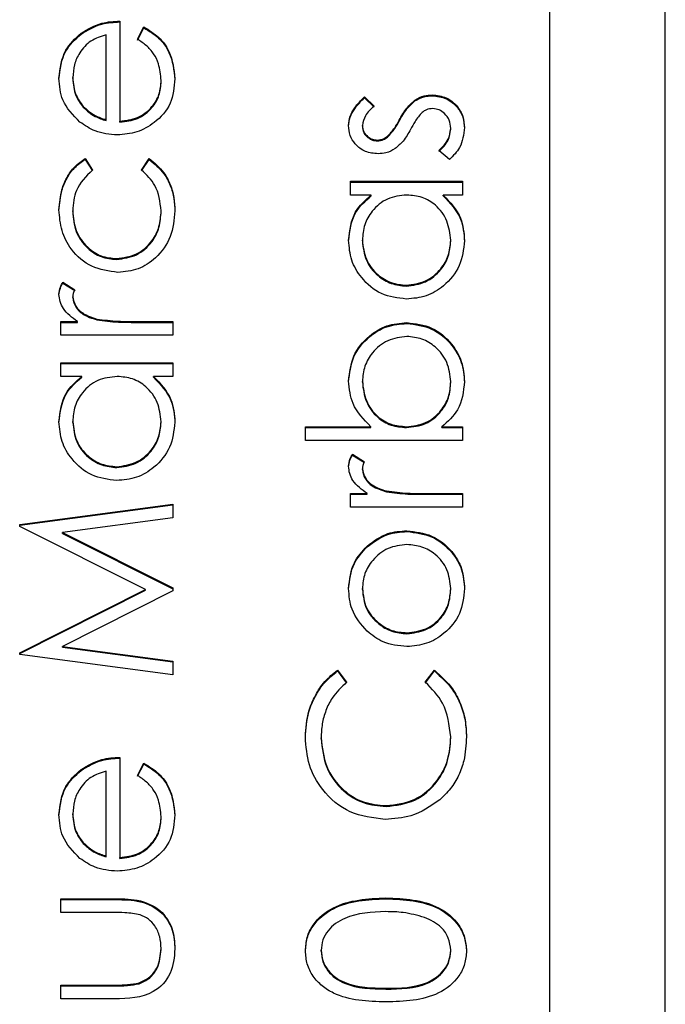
# Model space of a CAD drawing. Header units: millimetres. Extents: x 328 to 1113, y 82 to 901.
# Tile 9 of 23: x 632.69 to 634.92, y 513.34 to 516.75. Entities that reach past the tile are written whole.
import ezdxf

# ---------------------------------------------------------------- set-up
doc = ezdxf.new("R2010")
doc.units = ezdxf.units.MM

msp = doc.modelspace()

# ---------------------------------------------------------------- linework, layer by layer
at = {"color": 7, "linetype": 'Continuous', "lineweight": 25}
for p, q in [((634.5238, 546.1221), (634.5238, 506.1394)), ((634.9238, 506.1394), (634.9238, 546.1221)), ((633.0406, 516.7408), (633.0406, 516.395)), ((633.1017, 516.6783), (633.1238, 516.7205)), ((633.1017, 516.6753), (633.1238, 516.7175)), ((633.1238, 516.7175), (633.1238, 516.7205)), ((632.9064, 516.6958), (632.9064, 516.6987)), ((632.9931, 516.3999), (632.9931, 516.6933)), ((632.8778, 516.5426), (632.8778, 516.5455)), ((633.1831, 516.533), (633.1831, 516.536)), ((633.8853, 516.4792), (633.9185, 516.4469)), ((633.8853, 516.4762), (633.8853, 516.4792)), ((633.8853, 516.4762), (633.9185, 516.444)), ((634.1189, 516.483), (634.1189, 516.4859)), ((632.9141, 516.443), (632.9141, 516.4459)), ((634.0591, 516.465), (634.0591, 516.4679)), ((632.9931, 516.397), (632.9931, 516.3999)), ((633.0406, 516.392), (633.0406, 516.395)), ((633.8778, 516.3773), (633.8778, 516.3802)), ((634.0048, 516.3954), (634.0048, 516.3983)), ((634.1831, 516.3673), (634.1831, 516.3702)), ((633.9649, 516.3402), (633.9649, 516.3431)), ((633.9299, 516.327), (633.9299, 516.33)), ((634.1782, 516.2622), (634.1424, 516.2936)), ((632.921, 516.2661), (632.9457, 516.2264)), ((632.921, 516.2632), (632.921, 516.2661)), ((632.921, 516.2632), (632.9457, 516.2234)), ((633.1153, 516.2264), (633.1413, 516.2661)), ((633.1153, 516.2234), (633.1413, 516.2632)), ((633.1413, 516.2632), (633.1413, 516.2661)), ((633.8371, 516.1876), (634.2238, 516.1876)), ((633.8371, 516.1401), (633.8371, 516.1876)), ((633.8371, 516.1846), (634.2238, 516.1846)), ((634.2238, 516.1876), (634.2238, 516.1401)), ((633.9087, 516.1401), (633.8371, 516.1401)), ((633.9087, 516.1372), (633.9087, 516.1401)), ((634.2238, 516.1401), (634.1569, 516.1401)), ((634.1569, 516.1372), (634.1569, 516.1401)), ((632.8778, 516.0827), (632.8778, 516.0857)), ((633.1831, 516.083), (633.1831, 516.086)), ((633.8778, 515.9814), (633.8778, 515.9843)), ((634.1831, 515.981), (634.1831, 515.9839)), ((633.0294, 515.9173), (633.0294, 515.9203)), ((632.8436, 515.8389), (632.8847, 515.8128)), ((632.8436, 515.836), (632.8436, 515.8389)), ((632.8436, 515.836), (632.8847, 515.8099)), ((634.0299, 515.8252), (634.0299, 515.8282)), ((632.8778, 515.7856), (632.8778, 515.7886)), ((632.8371, 515.7033), (632.894, 515.7033)), ((632.8371, 515.6558), (632.8371, 515.7033)), ((632.8371, 515.7003), (632.894, 515.7003)), ((632.894, 515.7003), (632.894, 515.7033)), ((632.9611, 515.7088), (632.9611, 515.7117)), ((633.0938, 515.7033), (633.2238, 515.7033)), ((633.0938, 515.7003), (633.0938, 515.7033)), ((633.0938, 515.7003), (633.2238, 515.7003)), ((633.2238, 515.7033), (633.2238, 515.6558)), ((634.0312, 515.6964), (634.0312, 515.6993)), ((633.2238, 515.6558), (632.8371, 515.6558)), ((632.8371, 515.5609), (633.2238, 515.5609)), ((632.8371, 515.5134), (632.8371, 515.5609)), ((632.8371, 515.5579), (633.2238, 515.5579)), ((633.2238, 515.5609), (633.2238, 515.5134)), ((632.9087, 515.5134), (632.8371, 515.5134)), ((632.9087, 515.5105), (632.9087, 515.5134)), ((633.2238, 515.5134), (633.1569, 515.5134)), ((633.1569, 515.5105), (633.1569, 515.5134)), ((633.8778, 515.4935), (633.8778, 515.4964)), ((634.1831, 515.4927), (634.1831, 515.4957)), ((632.8778, 515.3547), (632.8778, 515.3576)), ((633.1831, 515.3543), (633.1831, 515.3572)), ((633.6811, 515.3399), (633.9073, 515.3399)), ((633.6811, 515.2924), (633.6811, 515.3399)), ((633.6811, 515.337), (633.9073, 515.337)), ((633.9073, 515.337), (633.9073, 515.3399)), ((634.0297, 515.337), (634.0297, 515.3399)), ((634.1523, 515.3399), (634.2238, 515.3399)), ((634.1523, 515.337), (634.1523, 515.3399)), ((634.1523, 515.337), (634.2238, 515.337)), ((634.2238, 515.3399), (634.2238, 515.2924)), ((634.2238, 515.2924), (633.6811, 515.2924)), ((633.8436, 515.245), (633.8847, 515.2189)), ((633.8436, 515.242), (633.8436, 515.245)), ((633.8436, 515.242), (633.8847, 515.216)), ((633.0299, 515.1985), (633.0299, 515.2015)), ((633.8778, 515.1917), (633.8778, 515.1946)), ((633.9611, 515.1149), (633.9611, 515.1178)), ((633.8371, 515.1093), (633.894, 515.1093)), ((633.8371, 515.0619), (633.8371, 515.1093)), ((633.8371, 515.1064), (633.894, 515.1064)), ((633.894, 515.1064), (633.894, 515.1093)), ((634.0938, 515.1093), (634.2238, 515.1093)), ((634.0938, 515.1064), (634.0938, 515.1093)), ((634.0938, 515.1064), (634.2238, 515.1064)), ((634.2238, 515.1093), (634.2238, 515.0619)), ((632.6946, 515.0024), (633.2238, 515.0726)), ((632.6946, 514.9994), (633.2238, 515.0697)), ((633.2238, 515.0726), (633.2238, 515.0249)), ((634.2238, 515.0619), (633.8371, 515.0619)), ((633.2238, 515.0249), (632.843, 514.9743)), ((632.6946, 514.9955), (632.6946, 515.0024)), ((633.1288, 514.7776), (632.6946, 514.9955)), ((634.0315, 514.9776), (634.0315, 514.9805)), ((632.843, 514.9743), (633.2238, 514.7834)), ((632.843, 514.9713), (632.843, 514.9743)), ((632.843, 514.9713), (633.2238, 514.7804)), ((633.894, 514.9246), (633.894, 514.9275)), ((632.6946, 514.5593), (633.1288, 514.7776)), ((632.6946, 514.5563), (633.1288, 514.7747)), ((633.2238, 514.7726), (632.8422, 514.581)), ((633.1288, 514.7747), (633.1288, 514.7776)), ((633.2238, 514.7834), (633.2238, 514.7726)), ((633.8778, 514.7775), (633.8778, 514.7805)), ((634.1831, 514.7775), (634.1831, 514.7805)), ((634.0318, 514.6249), (634.0318, 514.6279)), ((632.8422, 514.581), (633.2238, 514.5304)), ((632.8422, 514.578), (632.8422, 514.581)), ((632.8422, 514.578), (633.2238, 514.5275)), ((632.6946, 514.5525), (632.6946, 514.5593)), ((633.2238, 514.4826), (632.6946, 514.5525)), ((633.2238, 514.5304), (633.2238, 514.4826)), ((633.7917, 514.499), (633.8235, 514.4575)), ((633.7917, 514.4961), (633.7917, 514.499)), ((633.7917, 514.4961), (633.8235, 514.4546)), ((634.0949, 514.4575), (634.1264, 514.499)), ((634.0949, 514.4546), (634.1264, 514.4961)), ((634.1264, 514.4961), (634.1264, 514.499)), ((633.7353, 514.2624), (633.7353, 514.2653)), ((634.1831, 514.2656), (634.1831, 514.2686)), ((633.0406, 514.1978), (633.0406, 513.852)), ((633.1017, 514.1353), (633.1238, 514.1775)), ((633.1017, 514.1324), (633.1238, 514.1745)), ((633.1238, 514.1745), (633.1238, 514.1775)), ((632.9064, 514.1528), (632.9064, 514.1558)), ((632.9931, 513.857), (632.9931, 514.1504)), ((633.9598, 514.0282), (633.9598, 514.0311)), ((632.8778, 513.9996), (632.8778, 514.0026)), ((633.1831, 513.9901), (633.1831, 513.993)), ((632.9141, 513.9), (632.9141, 513.903)), ((632.9931, 513.854), (632.9931, 513.857)), ((633.0406, 513.849), (633.0406, 513.852)), ((632.8371, 513.7096), (633.0254, 513.7096)), ((632.8371, 513.6621), (632.8371, 513.7096)), ((632.8371, 513.7066), (633.0254, 513.7066)), ((633.0254, 513.7066), (633.0254, 513.7096)), ((633.9594, 513.7095), (633.9594, 513.7124)), ((633.0165, 513.6621), (632.8371, 513.6621)), ((633.1831, 513.5345), (633.1831, 513.5374)), ((633.7353, 513.5285), (633.7353, 513.5314)), ((634.1831, 513.5285), (634.1831, 513.5314)), ((632.8371, 513.4112), (633.0165, 513.4112)), ((632.8371, 513.3637), (632.8371, 513.4112)), ((633.0165, 513.4083), (633.0165, 513.4112)), ((633.1069, 513.4158), (633.1069, 513.4187)), ((632.8371, 513.4083), (633.0165, 513.4083)), ((633.9592, 513.3975), (633.9592, 513.4005)), ((633.0219, 513.3637), (632.8371, 513.3637))]:
    msp.add_line(p, q, dxfattribs=at)
for points, knots in [([(632.9064, 516.6987), (632.9297, 516.7125), (632.9713, 516.7371), (633.0194, 516.7397), (633.0406, 516.7408)], [0, 0, 0, 0, 0.558897, 1, 1, 1, 1]), ([(632.9064, 516.6958), (632.9297, 516.7096), (632.9713, 516.7342), (633.0194, 516.7367), (633.0406, 516.7379)], [0, 0, 0, 0, 0.558897, 1, 1, 1, 1]), ([(633.1238, 516.7205), (633.1413, 516.7097), (633.1763, 516.6881), (633.2212, 516.6273), (633.227, 516.5743), (633.2306, 516.5419)], [0, 0, 0, 0, 0.280919, 0.561407, 1, 1, 1, 1]), ([(633.1238, 516.7175), (633.1413, 516.7067), (633.1763, 516.6852), (633.2212, 516.6244), (633.227, 516.5713), (633.2306, 516.539)], [0, 0, 0, 0, 0.280919, 0.561407, 1, 1, 1, 1]), ([(632.8303, 516.5431), (632.8343, 516.5774), (632.8414, 516.6389), (632.8865, 516.6804), (632.9064, 516.6987)], [0, 0, 0, 0, 0.5589188, 1, 1, 1, 1]), ([(632.8303, 516.5401), (632.8343, 516.5745), (632.8414, 516.636), (632.8865, 516.6775), (632.9064, 516.6958)], [0, 0, 0, 0, 0.5589188, 1, 1, 1, 1]), ([(632.9931, 516.6933), (632.9748, 516.6875), (632.9383, 516.6759), (632.9015, 516.6353), (632.8813, 516.5903), (632.879, 516.5605), (632.8778, 516.5455)], [0, 0, 0, 0, 0.280138, 0.559194, 0.779598, 1, 1, 1, 1]), ([(633.1831, 516.536), (633.1812, 516.5555), (633.1781, 516.5876), (633.1586, 516.6285), (633.1329, 516.6568), (633.1121, 516.6711), (633.1017, 516.6783)], [0, 0, 0, 0, 0.339465, 0.559626, 0.779498, 1, 1, 1, 1]), ([(632.9024, 516.392), (632.879, 516.4157), (632.8372, 516.4582), (632.8324, 516.5171), (632.8303, 516.5431)], [0, 0, 0, 0, 0.558577, 1, 1, 1, 1]), ([(632.8778, 516.5455), (632.8796, 516.525), (632.8828, 516.4884), (632.9045, 516.4589), (632.9141, 516.4459)], [0, 0, 0, 0, 0.559458, 1, 1, 1, 1]), ([(632.8778, 516.5426), (632.8796, 516.5221), (632.8828, 516.4854), (632.9045, 516.456), (632.9141, 516.443)], [0, 0, 0, 0, 0.559458, 1, 1, 1, 1]), ([(633.2306, 516.5419), (633.2279, 516.5125), (633.2227, 516.4538), (633.1662, 516.3906), (633.1002, 516.3538), (633.0544, 516.3496), (633.0315, 516.3475)], [0, 0, 0, 0, 0.279885, 0.558859, 0.779462, 1, 1, 1, 1]), ([(633.0406, 516.395), (633.0616, 516.3974), (633.1034, 516.4022), (633.1508, 516.4397), (633.1791, 516.4866), (633.1818, 516.5195), (633.1831, 516.536)], [0, 0, 0, 0, 0.279963, 0.559359, 0.779526, 1, 1, 1, 1]), ([(633.0406, 516.392), (633.0616, 516.3945), (633.1034, 516.3993), (633.1508, 516.4367), (633.1791, 516.4836), (633.1818, 516.5166), (633.1831, 516.533)], [0, 0, 0, 0, 0.279963, 0.559359, 0.779526, 1, 1, 1, 1]), ([(633.8303, 516.3802), (633.8315, 516.3911), (633.834, 516.4128), (633.8535, 516.4473), (633.8733, 516.4671), (633.8853, 516.4792)], [0, 0, 0, 0, 0.2795531, 0.5597029, 1, 1, 1, 1]), ([(633.8303, 516.3773), (633.8315, 516.3881), (633.834, 516.4099), (633.8535, 516.4443), (633.8733, 516.4641), (633.8853, 516.4762)], [0, 0, 0, 0, 0.279553, 0.559703, 1, 1, 1, 1]), ([(634.0591, 516.4679), (634.0695, 516.4738), (634.0882, 516.4843), (634.1095, 516.4854), (634.1189, 516.4859)], [0, 0, 0, 0, 0.559466, 1, 1, 1, 1]), ([(634.0591, 516.465), (634.0695, 516.4708), (634.0882, 516.4813), (634.1095, 516.4825), (634.1189, 516.483)], [0, 0, 0, 0, 0.559466, 1, 1, 1, 1]), ([(634.1189, 516.4859), (634.1355, 516.484), (634.1688, 516.4802), (634.2057, 516.4494), (634.2275, 516.4119), (634.2296, 516.3858), (634.2306, 516.3727)], [0, 0, 0, 0, 0.2795483, 0.5592255, 0.7794753, 1, 1, 1, 1]), ([(634.1189, 516.483), (634.1355, 516.4811), (634.1688, 516.4772), (634.2057, 516.4465), (634.2275, 516.409), (634.2296, 516.3828), (634.2306, 516.3697)], [0, 0, 0, 0, 0.2795483, 0.5592255, 0.7794753, 1, 1, 1, 1]), ([(632.9141, 516.4459), (632.9271, 516.4344), (632.9505, 516.4137), (632.9801, 516.4042), (632.9931, 516.3999)], [0, 0, 0, 0, 0.558795, 1, 1, 1, 1]), ([(632.9141, 516.443), (632.9271, 516.4314), (632.9505, 516.4108), (632.9801, 516.4012), (632.9931, 516.397)], [0, 0, 0, 0, 0.558795, 1, 1, 1, 1]), ([(633.9185, 516.4469), (633.9068, 516.4368), (633.8861, 516.4186), (633.8803, 516.3919), (633.8778, 516.3802)], [0, 0, 0, 0, 0.562045, 1, 1, 1, 1]), ([(634.0048, 516.3983), (634.0129, 516.4129), (634.0274, 516.439), (634.0494, 516.4591), (634.0591, 516.4679)], [0, 0, 0, 0, 0.560649, 1, 1, 1, 1]), ([(634.0048, 516.3954), (634.0129, 516.41), (634.0274, 516.4361), (634.0494, 516.4562), (634.0591, 516.465)], [0, 0, 0, 0, 0.560649, 1, 1, 1, 1]), ([(634.1209, 516.4385), (634.1133, 516.4378), (634.0999, 516.4365), (634.0888, 516.4288), (634.084, 516.4254)], [0, 0, 0, 0, 0.559603, 1, 1, 1, 1]), ([(634.1831, 516.3702), (634.1821, 516.3798), (634.1802, 516.3991), (634.1639, 516.4212), (634.1435, 516.436), (634.1284, 516.4376), (634.1209, 516.4385)], [0, 0, 0, 0, 0.279988, 0.559745, 0.779963, 1, 1, 1, 1]), ([(634.084, 516.4254), (634.0754, 516.4153), (634.06, 516.3972), (634.049, 516.3761), (634.0441, 516.3668)], [0, 0, 0, 0, 0.559074, 1, 1, 1, 1]), ([(633.0315, 516.3475), (633.0053, 516.3498), (632.9583, 516.354), (632.9195, 516.3804), (632.9024, 516.392)], [0, 0, 0, 0, 0.559427, 1, 1, 1, 1]), ([(633.9318, 516.2825), (633.917, 516.2839), (633.8874, 516.2867), (633.8535, 516.3125), (633.8331, 516.3453), (633.8313, 516.3686), (633.8303, 516.3802)], [0, 0, 0, 0, 0.279936, 0.559437, 0.779611, 1, 1, 1, 1]), ([(633.8778, 516.3802), (633.8788, 516.3727), (633.8808, 516.3576), (633.8954, 516.3417), (633.9121, 516.3316), (633.924, 516.3305), (633.9299, 516.33)], [0, 0, 0, 0, 0.279313, 0.559072, 0.779518, 1, 1, 1, 1]), ([(633.8778, 516.3773), (633.8788, 516.3697), (633.8808, 516.3547), (633.8954, 516.3387), (633.9121, 516.3286), (633.924, 516.3276), (633.9299, 516.327)], [0, 0, 0, 0, 0.279313, 0.559072, 0.779518, 1, 1, 1, 1]), ([(633.9649, 516.3431), (633.9736, 516.3525), (633.9891, 516.3694), (634, 516.3895), (634.0048, 516.3983)], [0, 0, 0, 0, 0.559018, 1, 1, 1, 1]), ([(633.9649, 516.3402), (633.9736, 516.3496), (633.9891, 516.3665), (634, 516.3865), (634.0048, 516.3954)], [0, 0, 0, 0, 0.559018, 1, 1, 1, 1]), ([(634.1424, 516.2936), (634.1547, 516.3056), (634.1765, 516.3271), (634.1811, 516.3571), (634.1831, 516.3702)], [0, 0, 0, 0, 0.560833, 1, 1, 1, 1]), ([(634.2306, 516.3727), (634.2275, 516.3487), (634.222, 516.3058), (634.1916, 516.2755), (634.1782, 516.2622)], [0, 0, 0, 0, 0.559289, 1, 1, 1, 1]), ([(633.9299, 516.33), (633.937, 516.3308), (633.9498, 516.3324), (633.9603, 516.3398), (633.9649, 516.3431)], [0, 0, 0, 0, 0.559054, 1, 1, 1, 1]), ([(633.9299, 516.327), (633.937, 516.3279), (633.9498, 516.3295), (633.9603, 516.3369), (633.9649, 516.3402)], [0, 0, 0, 0, 0.559054, 1, 1, 1, 1]), ([(634.0441, 516.3668), (634.0363, 516.3528), (634.0222, 516.3276), (634.0008, 516.3086), (633.9913, 516.3002)], [0, 0, 0, 0, 0.560659, 1, 1, 1, 1]), ([(634.1424, 516.2907), (634.1547, 516.3027), (634.1765, 516.3241), (634.1811, 516.3541), (634.1831, 516.3673)], [0, 0, 0, 0, 0.560833, 1, 1, 1, 1]), ([(633.9913, 516.3002), (633.9809, 516.2944), (633.9623, 516.2842), (633.9411, 516.283), (633.9318, 516.2825)], [0, 0, 0, 0, 0.559587, 1, 1, 1, 1]), ([(632.8303, 516.0892), (632.8323, 516.1128), (632.8356, 516.1516), (632.8568, 516.2017), (632.8831, 516.24), (632.9083, 516.2574), (632.921, 516.2661)], [0, 0, 0, 0, 0.339714, 0.560013, 0.780007, 1, 1, 1, 1]), ([(632.8303, 516.0862), (632.8323, 516.1098), (632.8356, 516.1487), (632.8568, 516.1988), (632.8831, 516.2371), (632.9083, 516.2545), (632.921, 516.2632)], [0, 0, 0, 0, 0.339714, 0.560013, 0.780007, 1, 1, 1, 1]), ([(633.1413, 516.2661), (633.1599, 516.2508), (633.1904, 516.2256), (633.2157, 516.1763), (633.2286, 516.1316), (633.2299, 516.1007), (633.2306, 516.0852)], [0, 0, 0, 0, 0.3389831, 0.5592491, 0.7795615, 1, 1, 1, 1]), ([(633.1413, 516.2632), (633.1599, 516.2479), (633.1904, 516.2227), (633.2157, 516.1734), (633.2286, 516.1287), (633.2299, 516.0978), (633.2306, 516.0823)], [0, 0, 0, 0, 0.338983, 0.559249, 0.779562, 1, 1, 1, 1]), ([(632.9457, 516.2264), (632.9236, 516.2044), (632.8841, 516.1651), (632.8797, 516.11), (632.8778, 516.0857)], [0, 0, 0, 0, 0.558451, 1, 1, 1, 1]), ([(633.1831, 516.086), (633.1794, 516.1167), (633.1727, 516.1718), (633.1328, 516.2097), (633.1153, 516.2264)], [0, 0, 0, 0, 0.558788, 1, 1, 1, 1]), ([(633.8303, 515.9837), (633.8343, 516.0186), (633.8413, 516.081), (633.8881, 516.122), (633.9087, 516.1401)], [0, 0, 0, 0, 0.5590621, 1, 1, 1, 1]), ([(633.8303, 515.9808), (633.8343, 516.0156), (633.8413, 516.078), (633.8881, 516.1191), (633.9087, 516.1372)], [0, 0, 0, 0, 0.559062, 1, 1, 1, 1]), ([(634.0313, 516.1401), (634.0084, 516.1376), (633.9625, 516.1325), (633.9121, 516.0898), (633.8821, 516.0383), (633.8792, 516.0023), (633.8778, 515.9843)], [0, 0, 0, 0, 0.27966, 0.55921, 0.779487, 1, 1, 1, 1]), ([(634.1831, 515.9839), (634.1804, 516.0066), (634.1749, 516.0519), (634.1361, 516.1047), (634.0849, 516.1354), (634.0492, 516.1385), (634.0313, 516.1401)], [0, 0, 0, 0, 0.279822, 0.559387, 0.779603, 1, 1, 1, 1]), ([(634.1569, 516.1401), (634.1807, 516.1151), (634.2233, 516.0702), (634.2284, 516.0092), (634.2306, 515.9822)], [0, 0, 0, 0, 0.558763, 1, 1, 1, 1]), ([(634.1569, 516.1372), (634.1807, 516.1121), (634.2233, 516.0673), (634.2284, 516.0062), (634.2306, 515.9793)], [0, 0, 0, 0, 0.558763, 1, 1, 1, 1]), ([(633.0336, 515.8728), (633.0027, 515.877), (632.9408, 515.8853), (632.8731, 515.9445), (632.836, 516.0161), (632.8322, 516.0648), (632.8303, 516.0892)], [0, 0, 0, 0, 0.2793814, 0.5587815, 0.7792808, 1, 1, 1, 1]), ([(632.8778, 516.0857), (632.8799, 516.0622), (632.8841, 516.0152), (632.9234, 515.9606), (632.9741, 515.9257), (633.011, 515.9221), (633.0294, 515.9203)], [0, 0, 0, 0, 0.280136, 0.559769, 0.77989, 1, 1, 1, 1]), ([(632.8778, 516.0827), (632.8799, 516.0592), (632.8841, 516.0123), (632.9234, 515.9576), (632.9741, 515.9227), (633.011, 515.9191), (633.0294, 515.9173)], [0, 0, 0, 0, 0.280136, 0.559769, 0.77989, 1, 1, 1, 1]), ([(633.0294, 515.9203), (633.0529, 515.9236), (633.1, 515.9302), (633.1513, 515.9756), (633.1789, 516.0304), (633.1817, 516.0675), (633.1831, 516.086)], [0, 0, 0, 0, 0.279332, 0.558778, 0.779267, 1, 1, 1, 1]), ([(633.0294, 515.9173), (633.0529, 515.9207), (633.1, 515.9273), (633.1513, 515.9727), (633.1789, 516.0275), (633.1817, 516.0645), (633.1831, 516.083)], [0, 0, 0, 0, 0.279332, 0.558778, 0.779267, 1, 1, 1, 1]), ([(633.2306, 516.0852), (633.2278, 516.0549), (633.2223, 515.9942), (633.171, 515.924), (633.1051, 515.8797), (633.0575, 515.8751), (633.0336, 515.8728)], [0, 0, 0, 0, 0.2800771, 0.5596468, 0.7798186, 1, 1, 1, 1]), ([(634.0294, 515.7807), (633.9998, 515.7844), (633.9405, 515.7917), (633.876, 515.8477), (633.8363, 515.9138), (633.8323, 515.9604), (633.8303, 515.9837)], [0, 0, 0, 0, 0.2794126, 0.5591913, 0.7795483, 1, 1, 1, 1]), ([(633.8778, 515.9843), (633.8805, 515.9617), (633.8857, 515.9164), (633.926, 515.8649), (633.9766, 515.8339), (634.0121, 515.8301), (634.0299, 515.8282)], [0, 0, 0, 0, 0.279767, 0.559291, 0.779719, 1, 1, 1, 1]), ([(633.8778, 515.9814), (633.8805, 515.9587), (633.8857, 515.9134), (633.926, 515.8619), (633.9766, 515.831), (634.0121, 515.8271), (634.0299, 515.8252)], [0, 0, 0, 0, 0.279767, 0.559291, 0.779719, 1, 1, 1, 1]), ([(634.2306, 515.9822), (634.2271, 515.9525), (634.2202, 515.8931), (634.1655, 515.8273), (634.0995, 515.7867), (634.0528, 515.7827), (634.0294, 515.7807)], [0, 0, 0, 0, 0.2795734, 0.559333, 0.7795891, 1, 1, 1, 1]), ([(634.0299, 515.8282), (634.0525, 515.8314), (634.0977, 515.8378), (634.1481, 515.8794), (634.1779, 515.9305), (634.1814, 515.9661), (634.1831, 515.9839)], [0, 0, 0, 0, 0.279429, 0.559146, 0.77957, 1, 1, 1, 1]), ([(634.0299, 515.8252), (634.0525, 515.8284), (634.0977, 515.8348), (634.1481, 515.8765), (634.1779, 515.9276), (634.1814, 515.9632), (634.1831, 515.981)], [0, 0, 0, 0, 0.279429, 0.559146, 0.77957, 1, 1, 1, 1]), ([(632.8303, 515.7976), (632.8313, 515.8058), (632.8331, 515.8205), (632.8404, 515.8333), (632.8436, 515.8389)], [0, 0, 0, 0, 0.5592431, 1, 1, 1, 1]), ([(632.8303, 515.7946), (632.8313, 515.8028), (632.8331, 515.8175), (632.8404, 515.8303), (632.8436, 515.836)], [0, 0, 0, 0, 0.559243, 1, 1, 1, 1]), ([(632.894, 515.7033), (632.8759, 515.7165), (632.8505, 515.7351), (632.8327, 515.7714), (632.8311, 515.7889), (632.8303, 515.7976)], [0, 0, 0, 0, 0.558788, 0.779481, 1, 1, 1, 1]), ([(632.8847, 515.8128), (632.8827, 515.8085), (632.8791, 515.8008), (632.8782, 515.7923), (632.8778, 515.7886)], [0, 0, 0, 0, 0.560396, 1, 1, 1, 1]), ([(632.8778, 515.7886), (632.8802, 515.7774), (632.8851, 515.7549), (632.9163, 515.7262), (632.9441, 515.7172), (632.9611, 515.7117)], [0, 0, 0, 0, 0.278336, 0.558768, 1, 1, 1, 1]), ([(632.8778, 515.7856), (632.8802, 515.7744), (632.8851, 515.752), (632.9163, 515.7232), (632.9441, 515.7143), (632.9611, 515.7088)], [0, 0, 0, 0, 0.278336, 0.558768, 1, 1, 1, 1]), ([(632.9611, 515.7117), (632.9858, 515.7086), (633.0299, 515.703), (633.0743, 515.7032), (633.0938, 515.7033)], [0, 0, 0, 0, 0.559636, 1, 1, 1, 1]), ([(632.9611, 515.7088), (632.9858, 515.7057), (633.0299, 515.7001), (633.0743, 515.7003), (633.0938, 515.7003)], [0, 0, 0, 0, 0.559636, 1, 1, 1, 1]), ([(633.8303, 515.4976), (633.8338, 515.5273), (633.8407, 515.5867), (633.8954, 515.6524), (633.9611, 515.6933), (634.0078, 515.6973), (634.0312, 515.6993)], [0, 0, 0, 0, 0.279577, 0.559334, 0.779604, 1, 1, 1, 1]), ([(633.8303, 515.4946), (633.8338, 515.5243), (633.8407, 515.5838), (633.8954, 515.6494), (633.9611, 515.6904), (634.0078, 515.6944), (634.0312, 515.6964)], [0, 0, 0, 0, 0.279577, 0.559334, 0.779604, 1, 1, 1, 1]), ([(634.0312, 515.6993), (634.0609, 515.6957), (634.1203, 515.6884), (634.1849, 515.6323), (634.2246, 515.5661), (634.2286, 515.5194), (634.2306, 515.4961)], [0, 0, 0, 0, 0.279433, 0.559216, 0.779559, 1, 1, 1, 1]), ([(634.0312, 515.6964), (634.0609, 515.6927), (634.1203, 515.6855), (634.1849, 515.6293), (634.2246, 515.5631), (634.2286, 515.5165), (634.2306, 515.4931)], [0, 0, 0, 0, 0.279433, 0.559216, 0.779559, 1, 1, 1, 1]), ([(634.0312, 515.6518), (634.0086, 515.6486), (633.9635, 515.6422), (633.913, 515.6008), (633.8831, 515.5498), (633.8796, 515.5142), (633.8778, 515.4964)], [0, 0, 0, 0, 0.279403, 0.559104, 0.779552, 1, 1, 1, 1]), ([(634.1831, 515.4957), (634.1805, 515.5183), (634.1752, 515.5636), (634.1349, 515.615), (634.0845, 515.6461), (634.049, 515.6499), (634.0312, 515.6518)], [0, 0, 0, 0, 0.279756, 0.559279, 0.779725, 1, 1, 1, 1]), ([(632.8303, 515.357), (632.8343, 515.3919), (632.8413, 515.4543), (632.8881, 515.4953), (632.9087, 515.5134)], [0, 0, 0, 0, 0.559062, 1, 1, 1, 1]), ([(632.8303, 515.3541), (632.8343, 515.3889), (632.8413, 515.4513), (632.8881, 515.4924), (632.9087, 515.5105)], [0, 0, 0, 0, 0.559062, 1, 1, 1, 1]), ([(633.0313, 515.5134), (633.0084, 515.5109), (632.9625, 515.5058), (632.9121, 515.4631), (632.8821, 515.4116), (632.8792, 515.3756), (632.8778, 515.3576)], [0, 0, 0, 0, 0.2796602, 0.5592103, 0.7794872, 1, 1, 1, 1]), ([(633.1831, 515.3572), (633.1804, 515.3799), (633.1749, 515.4252), (633.1361, 515.478), (633.0849, 515.5087), (633.0492, 515.5118), (633.0313, 515.5134)], [0, 0, 0, 0, 0.279822, 0.559387, 0.779603, 1, 1, 1, 1]), ([(633.1569, 515.5134), (633.1807, 515.4884), (633.2233, 515.4435), (633.2284, 515.3825), (633.2306, 515.3555)], [0, 0, 0, 0, 0.558763, 1, 1, 1, 1]), ([(633.1569, 515.5105), (633.1807, 515.4854), (633.2233, 515.4406), (633.2284, 515.3795), (633.2306, 515.3526)], [0, 0, 0, 0, 0.558763, 1, 1, 1, 1]), ([(633.9073, 515.3399), (633.8828, 515.3647), (633.839, 515.409), (633.833, 515.4705), (633.8303, 515.4976)], [0, 0, 0, 0, 0.559294, 1, 1, 1, 1]), ([(633.8778, 515.4964), (633.8806, 515.4737), (633.8862, 515.4284), (633.9249, 515.3755), (633.976, 515.3446), (634.0118, 515.3415), (634.0297, 515.3399)], [0, 0, 0, 0, 0.2797865, 0.559477, 0.7796267, 1, 1, 1, 1]), ([(633.8778, 515.4935), (633.8806, 515.4708), (633.8862, 515.4255), (633.9249, 515.3725), (633.976, 515.3416), (634.0118, 515.3385), (634.0297, 515.337)], [0, 0, 0, 0, 0.2797865, 0.559477, 0.7796267, 1, 1, 1, 1]), ([(634.0297, 515.3399), (634.0526, 515.3425), (634.0985, 515.3475), (634.1491, 515.3901), (634.1788, 515.4418), (634.1817, 515.4777), (634.1831, 515.4957)], [0, 0, 0, 0, 0.279639, 0.559192, 0.779512, 1, 1, 1, 1]), ([(634.0297, 515.337), (634.0526, 515.3395), (634.0985, 515.3446), (634.1491, 515.3872), (634.1788, 515.4388), (634.1817, 515.4748), (634.1831, 515.4927)], [0, 0, 0, 0, 0.279639, 0.559192, 0.779512, 1, 1, 1, 1]), ([(634.2306, 515.4961), (634.2266, 515.4613), (634.2194, 515.399), (634.1728, 515.358), (634.1523, 515.3399)], [0, 0, 0, 0, 0.558922, 1, 1, 1, 1]), ([(633.0294, 515.154), (632.9998, 515.1577), (632.9405, 515.165), (632.876, 515.221), (632.8363, 515.2871), (632.8323, 515.3337), (632.8303, 515.357)], [0, 0, 0, 0, 0.279413, 0.559191, 0.779548, 1, 1, 1, 1]), ([(632.8778, 515.3576), (632.8805, 515.335), (632.8857, 515.2897), (632.926, 515.2382), (632.9766, 515.2072), (633.0121, 515.2034), (633.0299, 515.2015)], [0, 0, 0, 0, 0.2797672, 0.5592905, 0.7797189, 1, 1, 1, 1]), ([(632.8778, 515.3547), (632.8805, 515.332), (632.8857, 515.2867), (632.926, 515.2352), (632.9766, 515.2043), (633.0121, 515.2004), (633.0299, 515.1985)], [0, 0, 0, 0, 0.279767, 0.559291, 0.779719, 1, 1, 1, 1]), ([(633.2306, 515.3555), (633.2271, 515.3258), (633.2202, 515.2664), (633.1655, 515.2006), (633.0995, 515.16), (633.0528, 515.156), (633.0294, 515.154)], [0, 0, 0, 0, 0.279573, 0.559333, 0.779589, 1, 1, 1, 1]), ([(633.0299, 515.2015), (633.0525, 515.2047), (633.0977, 515.2111), (633.1481, 515.2527), (633.1779, 515.3038), (633.1814, 515.3394), (633.1831, 515.3572)], [0, 0, 0, 0, 0.2794286, 0.5591463, 0.7795701, 1, 1, 1, 1]), ([(633.0299, 515.1985), (633.0525, 515.2017), (633.0977, 515.2081), (633.1481, 515.2498), (633.1779, 515.3009), (633.1814, 515.3365), (633.1831, 515.3543)], [0, 0, 0, 0, 0.2794286, 0.5591463, 0.7795701, 1, 1, 1, 1]), ([(633.8303, 515.2036), (633.8313, 515.2119), (633.8331, 515.2265), (633.8404, 515.2393), (633.8436, 515.245)], [0, 0, 0, 0, 0.559243, 1, 1, 1, 1]), ([(633.8303, 515.2007), (633.8313, 515.2089), (633.8331, 515.2236), (633.8404, 515.2364), (633.8436, 515.242)], [0, 0, 0, 0, 0.559243, 1, 1, 1, 1]), ([(633.8847, 515.2189), (633.8827, 515.2146), (633.8791, 515.2068), (633.8782, 515.1984), (633.8778, 515.1946)], [0, 0, 0, 0, 0.560396, 1, 1, 1, 1]), ([(633.894, 515.1093), (633.8759, 515.1226), (633.8505, 515.1411), (633.8327, 515.1775), (633.8311, 515.1949), (633.8303, 515.2036)], [0, 0, 0, 0, 0.558788, 0.779481, 1, 1, 1, 1]), ([(633.8778, 515.1946), (633.8802, 515.1835), (633.8851, 515.161), (633.9163, 515.1322), (633.9441, 515.1233), (633.9611, 515.1178)], [0, 0, 0, 0, 0.278336, 0.558768, 1, 1, 1, 1]), ([(633.8778, 515.1917), (633.8802, 515.1805), (633.8851, 515.1581), (633.9163, 515.1293), (633.9441, 515.1203), (633.9611, 515.1149)], [0, 0, 0, 0, 0.278336, 0.558768, 1, 1, 1, 1]), ([(633.9611, 515.1178), (633.9858, 515.1147), (634.0299, 515.1091), (634.0743, 515.1093), (634.0938, 515.1093)], [0, 0, 0, 0, 0.559636, 1, 1, 1, 1]), ([(633.9611, 515.1149), (633.9858, 515.1118), (634.0299, 515.1062), (634.0743, 515.1063), (634.0938, 515.1064)], [0, 0, 0, 0, 0.559636, 1, 1, 1, 1]), ([(633.894, 514.9275), (633.9171, 514.9446), (633.9583, 514.9752), (634.0091, 514.9789), (634.0315, 514.9805)], [0, 0, 0, 0, 0.5592165, 1, 1, 1, 1]), ([(633.894, 514.9246), (633.9171, 514.9417), (633.9583, 514.9722), (634.0091, 514.9759), (634.0315, 514.9776)], [0, 0, 0, 0, 0.559216, 1, 1, 1, 1]), ([(634.0315, 514.9805), (634.0609, 514.9769), (634.1198, 514.9696), (634.1858, 514.9163), (634.2253, 514.8502), (634.2288, 514.8039), (634.2306, 514.7807)], [0, 0, 0, 0, 0.279521, 0.559381, 0.779507, 1, 1, 1, 1]), ([(634.0315, 514.9776), (634.0609, 514.9739), (634.1198, 514.9667), (634.1858, 514.9134), (634.2253, 514.8472), (634.2288, 514.8009), (634.2306, 514.7777)], [0, 0, 0, 0, 0.279521, 0.559381, 0.779507, 1, 1, 1, 1]), ([(633.8303, 514.7807), (633.8336, 514.812), (633.8395, 514.8681), (633.8773, 514.9094), (633.894, 514.9275)], [0, 0, 0, 0, 0.559182, 1, 1, 1, 1]), ([(633.8303, 514.7777), (633.8336, 514.8091), (633.8395, 514.8652), (633.8773, 514.9064), (633.894, 514.9246)], [0, 0, 0, 0, 0.559182, 1, 1, 1, 1]), ([(634.0318, 514.933), (634.0092, 514.9304), (633.964, 514.9252), (633.9142, 514.8835), (633.8827, 514.8337), (633.8794, 514.7982), (633.8778, 514.7805)], [0, 0, 0, 0, 0.279586, 0.559398, 0.779653, 1, 1, 1, 1]), ([(634.1831, 514.7805), (634.1805, 514.8029), (634.1754, 514.8477), (634.1351, 514.8983), (634.0846, 514.9279), (634.0494, 514.9313), (634.0318, 514.933)], [0, 0, 0, 0, 0.2797454, 0.5591127, 0.7796058, 1, 1, 1, 1]), ([(633.8943, 514.6334), (633.8736, 514.6573), (633.8365, 514.7), (633.8322, 514.756), (633.8303, 514.7807)], [0, 0, 0, 0, 0.55888, 1, 1, 1, 1]), ([(633.8778, 514.7805), (633.8806, 514.7579), (633.8861, 514.7127), (633.9283, 514.6632), (633.9785, 514.6325), (634.0141, 514.6294), (634.0318, 514.6279)], [0, 0, 0, 0, 0.2794842, 0.5592561, 0.7795472, 1, 1, 1, 1]), ([(633.8778, 514.7775), (633.8806, 514.7549), (633.8861, 514.7097), (633.9283, 514.6603), (633.9785, 514.6295), (634.0141, 514.6265), (634.0318, 514.6249)], [0, 0, 0, 0, 0.279484, 0.559256, 0.779547, 1, 1, 1, 1]), ([(634.2306, 514.7807), (634.2276, 514.751), (634.2216, 514.6918), (634.1667, 514.6267), (634.1011, 514.5868), (634.0547, 514.5825), (634.0315, 514.5804)], [0, 0, 0, 0, 0.2797756, 0.5591788, 0.7795916, 1, 1, 1, 1]), ([(634.0318, 514.6279), (634.0542, 514.6307), (634.0989, 514.6363), (634.1496, 514.6767), (634.1784, 514.7277), (634.1815, 514.7629), (634.1831, 514.7805)], [0, 0, 0, 0, 0.279618, 0.559167, 0.779512, 1, 1, 1, 1]), ([(634.0318, 514.6249), (634.0542, 514.6278), (634.0989, 514.6334), (634.1496, 514.6738), (634.1784, 514.7248), (634.1815, 514.7599), (634.1831, 514.7775)], [0, 0, 0, 0, 0.279618, 0.559167, 0.779512, 1, 1, 1, 1]), ([(634.0315, 514.5804), (634.003, 514.5832), (633.9521, 514.5882), (633.912, 514.6196), (633.8943, 514.6334)], [0, 0, 0, 0, 0.559285, 1, 1, 1, 1]), ([(633.6811, 514.2683), (633.6831, 514.2985), (633.6865, 514.3483), (633.7139, 514.4124), (633.7465, 514.4616), (633.7767, 514.4866), (633.7917, 514.499)], [0, 0, 0, 0, 0.33969, 0.55984, 0.77993, 1, 1, 1, 1]), ([(633.6811, 514.2653), (633.6831, 514.2956), (633.6865, 514.3454), (633.7139, 514.4095), (633.7465, 514.4587), (633.7767, 514.4836), (633.7917, 514.4961)], [0, 0, 0, 0, 0.33969, 0.55984, 0.77993, 1, 1, 1, 1]), ([(634.1264, 514.499), (634.1489, 514.4789), (634.1861, 514.4456), (634.218, 514.3836), (634.2348, 514.3273), (634.2365, 514.2884), (634.2374, 514.2689)], [0, 0, 0, 0, 0.339341, 0.559515, 0.77972, 1, 1, 1, 1]), ([(634.1264, 514.4961), (634.1489, 514.4759), (634.1861, 514.4427), (634.218, 514.3807), (634.2348, 514.3244), (634.2365, 514.2854), (634.2374, 514.266)], [0, 0, 0, 0, 0.339341, 0.559515, 0.77972, 1, 1, 1, 1]), ([(633.8235, 514.4575), (633.8055, 514.4402), (633.7758, 514.4118), (633.7507, 514.3601), (633.7375, 514.3135), (633.7361, 514.2814), (633.7353, 514.2653)], [0, 0, 0, 0, 0.339327, 0.559466, 0.779727, 1, 1, 1, 1]), ([(634.1831, 514.2686), (634.1781, 514.3095), (634.1692, 514.3827), (634.1176, 514.4346), (634.0949, 514.4575)], [0, 0, 0, 0, 0.5587722, 1, 1, 1, 1]), ([(633.9561, 513.9837), (633.9147, 513.9885), (633.8317, 513.9981), (633.7409, 514.0764), (633.6883, 514.1706), (633.6835, 514.2357), (633.6811, 514.2683)], [0, 0, 0, 0, 0.279512, 0.55908, 0.779374, 1, 1, 1, 1]), ([(633.7353, 514.2653), (633.7392, 514.2315), (633.7469, 514.164), (633.8044, 514.0852), (633.8799, 514.0383), (633.9331, 514.0335), (633.9598, 514.0311)], [0, 0, 0, 0, 0.279856, 0.559519, 0.779686, 1, 1, 1, 1]), ([(633.7353, 514.2624), (633.7392, 514.2286), (633.7469, 514.161), (633.8044, 514.0823), (633.8799, 514.0354), (633.9331, 514.0306), (633.9598, 514.0282)], [0, 0, 0, 0, 0.279856, 0.559519, 0.779686, 1, 1, 1, 1]), ([(633.9598, 514.0311), (633.994, 514.0352), (634.0624, 514.0432), (634.1362, 514.1095), (634.1775, 514.1881), (634.1812, 514.2417), (634.1831, 514.2686)], [0, 0, 0, 0, 0.279434, 0.558921, 0.779283, 1, 1, 1, 1]), ([(633.9598, 514.0282), (633.994, 514.0322), (634.0624, 514.0403), (634.1362, 514.1066), (634.1775, 514.1851), (634.1812, 514.2388), (634.1831, 514.2656)], [0, 0, 0, 0, 0.279434, 0.558921, 0.779283, 1, 1, 1, 1]), ([(634.2374, 514.2689), (634.2358, 514.2411), (634.2333, 514.1952), (634.2115, 514.1349), (634.1838, 514.0882), (634.1578, 514.0632), (634.1448, 514.0507)], [0, 0, 0, 0, 0.339838, 0.559927, 0.779959, 1, 1, 1, 1]), ([(632.9064, 514.1558), (632.9297, 514.1695), (632.9713, 514.1942), (633.0194, 514.1967), (633.0406, 514.1978)], [0, 0, 0, 0, 0.558897, 1, 1, 1, 1]), ([(632.9064, 514.1528), (632.9297, 514.1666), (632.9713, 514.1912), (633.0194, 514.1938), (633.0406, 514.1949)], [0, 0, 0, 0, 0.558897, 1, 1, 1, 1]), ([(633.1238, 514.1775), (633.1413, 514.1667), (633.1763, 514.1451), (633.2212, 514.0843), (633.227, 514.0313), (633.2306, 513.999)], [0, 0, 0, 0, 0.280919, 0.5614069, 1, 1, 1, 1]), ([(633.1238, 514.1745), (633.1413, 514.1638), (633.1763, 514.1422), (633.2212, 514.0814), (633.227, 514.0284), (633.2306, 513.996)], [0, 0, 0, 0, 0.280919, 0.5614069, 1, 1, 1, 1]), ([(632.8303, 514.0001), (632.8343, 514.0345), (632.8414, 514.0959), (632.8865, 514.1375), (632.9064, 514.1558)], [0, 0, 0, 0, 0.558919, 1, 1, 1, 1]), ([(632.8303, 513.9972), (632.8343, 514.0315), (632.8414, 514.093), (632.8865, 514.1345), (632.9064, 514.1528)], [0, 0, 0, 0, 0.558919, 1, 1, 1, 1]), ([(632.9931, 514.1504), (632.9748, 514.1446), (632.9383, 514.133), (632.9015, 514.0924), (632.8813, 514.0474), (632.879, 514.0175), (632.8778, 514.0026)], [0, 0, 0, 0, 0.280138, 0.559194, 0.779598, 1, 1, 1, 1]), ([(633.1831, 513.993), (633.1812, 514.0125), (633.1781, 514.0446), (633.1586, 514.0855), (633.1329, 514.1138), (633.1121, 514.1281), (633.1017, 514.1353)], [0, 0, 0, 0, 0.339465, 0.559626, 0.779498, 1, 1, 1, 1]), ([(634.1448, 514.0507), (634.1128, 514.0288), (634.0555, 513.9897), (633.9865, 513.9855), (633.9561, 513.9837)], [0, 0, 0, 0, 0.559029, 1, 1, 1, 1]), ([(632.9024, 513.849), (632.879, 513.8728), (632.8372, 513.9152), (632.8324, 513.9741), (632.8303, 514.0001)], [0, 0, 0, 0, 0.558577, 1, 1, 1, 1]), ([(632.8778, 514.0026), (632.8796, 513.982), (632.8828, 513.9454), (632.9045, 513.9159), (632.9141, 513.903)], [0, 0, 0, 0, 0.559458, 1, 1, 1, 1]), ([(632.8778, 513.9996), (632.8796, 513.9791), (632.8828, 513.9424), (632.9045, 513.913), (632.9141, 513.9)], [0, 0, 0, 0, 0.559458, 1, 1, 1, 1]), ([(633.2306, 513.999), (633.2279, 513.9695), (633.2227, 513.9108), (633.1662, 513.8476), (633.1002, 513.8108), (633.0544, 513.8066), (633.0315, 513.8045)], [0, 0, 0, 0, 0.279885, 0.558859, 0.779462, 1, 1, 1, 1]), ([(633.0406, 513.852), (633.0616, 513.8544), (633.1034, 513.8593), (633.1508, 513.8967), (633.1791, 513.9436), (633.1818, 513.9765), (633.1831, 513.993)], [0, 0, 0, 0, 0.279963, 0.559359, 0.779526, 1, 1, 1, 1]), ([(633.0406, 513.849), (633.0616, 513.8515), (633.1034, 513.8563), (633.1508, 513.8937), (633.1791, 513.9407), (633.1818, 513.9736), (633.1831, 513.9901)], [0, 0, 0, 0, 0.279963, 0.559359, 0.779526, 1, 1, 1, 1]), ([(632.9141, 513.903), (632.9271, 513.8914), (632.9505, 513.8708), (632.9801, 513.8612), (632.9931, 513.857)], [0, 0, 0, 0, 0.558795, 1, 1, 1, 1]), ([(632.9141, 513.9), (632.9271, 513.8885), (632.9505, 513.8678), (632.9801, 513.8583), (632.9931, 513.854)], [0, 0, 0, 0, 0.558795, 1, 1, 1, 1]), ([(633.0315, 513.8045), (633.0053, 513.8069), (632.9583, 513.8111), (632.9195, 513.8374), (632.9024, 513.849)], [0, 0, 0, 0, 0.559427, 1, 1, 1, 1]), ([(633.0254, 513.7096), (633.0543, 513.7091), (633.1117, 513.7083), (633.1871, 513.6711), (633.2263, 513.6049), (633.2292, 513.5597), (633.2306, 513.537)], [0, 0, 0, 0, 0.281501, 0.559646, 0.779298, 1, 1, 1, 1]), ([(633.0254, 513.7066), (633.0543, 513.7062), (633.1117, 513.7054), (633.1871, 513.6682), (633.2263, 513.602), (633.2292, 513.5567), (633.2306, 513.534)], [0, 0, 0, 0, 0.281501, 0.559646, 0.779298, 1, 1, 1, 1]), ([(633.6811, 513.5298), (633.6823, 513.5454), (633.6848, 513.5765), (633.7124, 513.6333), (633.8007, 513.7048), (633.8959, 513.7094), (633.9594, 513.7124)], [0, 0, 0, 0, 0.1256, 0.251197, 0.500581, 1, 1, 1, 1]), ([(633.6811, 513.5269), (633.6823, 513.5425), (633.6848, 513.5736), (633.7124, 513.6304), (633.8007, 513.7019), (633.8959, 513.7064), (633.9594, 513.7095)], [0, 0, 0, 0, 0.1256, 0.251197, 0.500581, 1, 1, 1, 1]), ([(633.9594, 513.7124), (634.0229, 513.7095), (634.1182, 513.705), (634.2059, 513.6331), (634.2336, 513.5765), (634.2361, 513.5454), (634.2374, 513.5298)], [0, 0, 0, 0, 0.499407, 0.748743, 0.874372, 1, 1, 1, 1]), ([(633.9594, 513.7095), (634.0229, 513.7065), (634.1182, 513.7021), (634.2059, 513.6302), (634.2336, 513.5736), (634.2361, 513.5425), (634.2374, 513.5269)], [0, 0, 0, 0, 0.499407, 0.748743, 0.874372, 1, 1, 1, 1]), ([(633.1107, 513.6543), (633.0932, 513.6572), (633.062, 513.6623), (633.0304, 513.6622), (633.0165, 513.6621)], [0, 0, 0, 0, 0.559371, 1, 1, 1, 1]), ([(633.1831, 513.5374), (633.1823, 513.5512), (633.1807, 513.5786), (633.1641, 513.6139), (633.1402, 513.6406), (633.1205, 513.6497), (633.1107, 513.6543)], [0, 0, 0, 0, 0.28027, 0.560007, 0.780074, 1, 1, 1, 1]), ([(633.9592, 513.6649), (633.9101, 513.663), (633.8365, 513.66), (633.7638, 513.6105), (633.7392, 513.5678), (633.7366, 513.5435), (633.7353, 513.5314)], [0, 0, 0, 0, 0.500072, 0.749021, 0.874598, 1, 1, 1, 1]), ([(634.0923, 513.6449), (634.0679, 513.6516), (634.0243, 513.6637), (633.9791, 513.6646), (633.9592, 513.6649)], [0, 0, 0, 0, 0.559599, 1, 1, 1, 1]), ([(634.1831, 513.5314), (634.1813, 513.5459), (634.1777, 513.5748), (634.1475, 513.6194), (634.1132, 513.6353), (634.0923, 513.6449)], [0, 0, 0, 0, 0.280257, 0.560781, 1, 1, 1, 1]), ([(633.2306, 513.537), (633.2283, 513.5076), (633.2236, 513.4489), (633.1463, 513.3667), (633.0691, 513.3649), (633.0219, 513.3637)], [0, 0, 0, 0, 0.28097, 0.559785, 1, 1, 1, 1]), ([(633.1069, 513.4187), (633.1198, 513.4246), (633.1458, 513.4362), (633.1767, 513.4788), (633.1807, 513.5152), (633.1831, 513.5374)], [0, 0, 0, 0, 0.280117, 0.560544, 1, 1, 1, 1]), ([(633.1069, 513.4158), (633.1198, 513.4216), (633.1458, 513.4333), (633.1767, 513.4759), (633.1807, 513.5122), (633.1831, 513.5345)], [0, 0, 0, 0, 0.280117, 0.560544, 1, 1, 1, 1]), ([(633.9594, 513.353), (633.8963, 513.355), (633.8172, 513.3576), (633.7377, 513.4069), (633.7061, 513.4412), (633.6848, 513.4835), (633.6823, 513.5144), (633.6811, 513.5298)], [0, 0, 0, 0, 0.498702, 0.624177, 0.749467, 0.874745, 1, 1, 1, 1]), ([(633.7353, 513.5314), (633.7366, 513.5193), (633.739, 513.495), (633.7576, 513.4629), (633.7836, 513.4372), (633.8481, 513.4022), (633.9098, 513.4012), (633.9592, 513.4005)], [0, 0, 0, 0, 0.125139, 0.250418, 0.375519, 0.500847, 1, 1, 1, 1]), ([(633.7353, 513.5285), (633.7366, 513.5164), (633.739, 513.4921), (633.7576, 513.4599), (633.7836, 513.4343), (633.8481, 513.3993), (633.9098, 513.3983), (633.9592, 513.3975)], [0, 0, 0, 0, 0.125139, 0.250418, 0.375519, 0.500847, 1, 1, 1, 1]), ([(633.9592, 513.4005), (634.0087, 513.4009), (634.0828, 513.4014), (634.155, 513.4522), (634.1792, 513.4951), (634.1818, 513.5193), (634.1831, 513.5314)], [0, 0, 0, 0, 0.500291, 0.749086, 0.874606, 1, 1, 1, 1]), ([(633.9592, 513.3975), (634.0087, 513.3979), (634.0828, 513.3985), (634.155, 513.4493), (634.1792, 513.4922), (634.1818, 513.5164), (634.1831, 513.5285)], [0, 0, 0, 0, 0.500291, 0.749086, 0.874606, 1, 1, 1, 1]), ([(634.2374, 513.5298), (634.2361, 513.5144), (634.2336, 513.4835), (634.2059, 513.4274), (634.117, 513.3579), (634.0225, 513.355), (633.9594, 513.353)], [0, 0, 0, 0, 0.125551, 0.25109, 0.50025, 1, 1, 1, 1]), ([(633.0165, 513.4112), (633.0335, 513.4112), (633.0639, 513.4111), (633.0937, 513.4164), (633.1069, 513.4187)], [0, 0, 0, 0, 0.560377, 1, 1, 1, 1]), ([(633.0165, 513.4083), (633.0335, 513.4082), (633.0639, 513.4081), (633.0937, 513.4134), (633.1069, 513.4158)], [0, 0, 0, 0, 0.560377, 1, 1, 1, 1])]:
    msp.add_open_spline(points, degree=3, knots=knots, dxfattribs=at)

doc.saveas('drawing.dxf')
